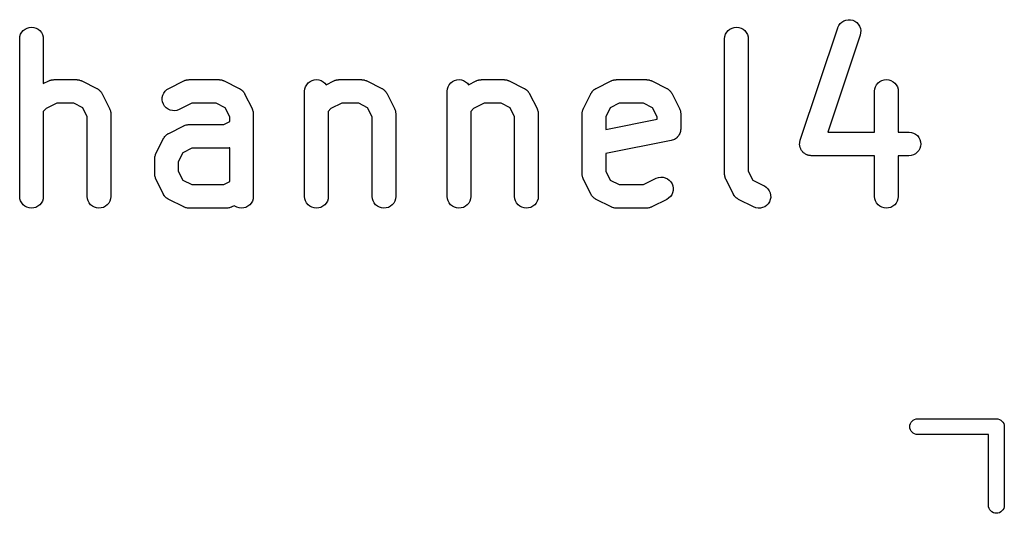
# Model space of a CAD drawing. Extents: x 2.6 to 14.6, y -8.5 to -1.5.
# Tile 60 of 109: x 8.937 to 9.183, y -7.947 to -7.824. Entities that reach past the tile are written whole.
import ezdxf

# ---------------------------------------------------------------- set-up
doc = ezdxf.new("R2010")
doc.units = 0
doc.header["$MEASUREMENT"] = 0
doc.layers.add('BLACK', color=7, linetype='CONTINUOUS')

msp = doc.modelspace()

# ---------------------------------------------------------------- linework, layer by layer
at = {"layer": 'BLACK', "linetype": 'CONTINUOUS'}
for p, q in [((9.14145, -7.82559), (9.14169, -7.82507)), ((9.14169, -7.82507), (9.14203, -7.8246)), ((9.14203, -7.8246), (9.14245, -7.82421)), ((9.14245, -7.82421), (9.14294, -7.82391)), ((9.14294, -7.82391), (9.14348, -7.82371)), ((9.14348, -7.82371), (9.14405, -7.82362)), ((9.14405, -7.82362), (9.14463, -7.82364)), ((9.14463, -7.82364), (9.14519, -7.82377)), ((9.14519, -7.82377), (9.14571, -7.82401)), ((9.14571, -7.82401), (9.14618, -7.82434)), ((9.14618, -7.82434), (9.14658, -7.82477)), ((9.14658, -7.82477), (9.14688, -7.82525)), ((8.937, -7.82783), (8.93717, -7.82728)), ((8.93717, -7.82728), (8.93745, -7.82677)), ((8.93745, -7.82677), (8.93782, -7.82633)), ((8.93782, -7.82633), (8.93827, -7.82597)), ((8.93827, -7.82597), (8.93878, -7.8257)), ((8.93878, -7.8257), (8.93933, -7.82554)), ((8.93933, -7.82554), (8.93991, -7.82549)), ((8.93991, -7.82549), (8.94048, -7.82555)), ((8.94048, -7.82555), (8.94103, -7.82572)), ((8.94103, -7.82572), (8.94154, -7.82599)), ((8.94154, -7.82599), (8.94198, -7.82636)), ((8.94198, -7.82636), (8.94235, -7.82681)), ((8.94235, -7.82681), (8.94262, -7.82731)), ((8.94262, -7.82731), (8.94278, -7.82787)), ((9.11323, -7.82783), (9.1134, -7.82728)), ((9.1134, -7.82728), (9.11368, -7.82677)), ((9.11368, -7.82677), (9.11405, -7.82633)), ((9.11405, -7.82633), (9.1145, -7.82597)), ((9.1145, -7.82597), (9.11501, -7.8257)), ((9.11501, -7.8257), (9.11556, -7.82554)), ((9.11556, -7.82554), (9.11613, -7.82549)), ((9.11613, -7.82549), (9.11671, -7.82555)), ((9.11671, -7.82555), (9.11726, -7.82572)), ((9.11726, -7.82572), (9.11777, -7.82599)), ((9.11777, -7.82599), (9.11821, -7.82636)), ((9.11821, -7.82636), (9.11857, -7.82681)), ((9.11857, -7.82681), (9.11884, -7.82731)), ((9.11884, -7.82731), (9.11901, -7.82787)), ((9.13206, -7.85375), (9.14143, -7.82563)), ((9.14704, -7.8275), (9.13896, -7.85173)), ((9.14143, -7.82563), (9.14145, -7.82559)), ((9.14688, -7.82525), (9.14709, -7.82579)), ((9.14716, -7.82694), (9.14704, -7.8275)), ((9.14709, -7.82579), (9.14718, -7.82636)), ((9.14718, -7.82636), (9.14716, -7.82694)), ((8.93693, -7.8284), (8.937, -7.82783)), ((8.93693, -7.82844), (8.93693, -7.8284)), ((8.93693, -7.86781), (8.93693, -7.82844)), ((8.94278, -7.82787), (8.94284, -7.82844)), ((8.94284, -7.82844), (8.94284, -7.8396)), ((9.11316, -7.8284), (9.11323, -7.82783)), ((9.11316, -7.82844), (9.11316, -7.8284)), ((9.11316, -7.86219), (9.11316, -7.82844)), ((9.11901, -7.82787), (9.11907, -7.82844)), ((9.11907, -7.82844), (9.11907, -7.86149)), ((8.94284, -7.8396), (8.94419, -7.83892)), ((8.94419, -7.83892), (8.94423, -7.8389)), ((8.94423, -7.8389), (8.94431, -7.83887)), ((8.94431, -7.83887), (8.94439, -7.83883)), ((8.94439, -7.83883), (8.94458, -7.83878)), ((8.94458, -7.83878), (8.94477, -7.83871)), ((8.94477, -7.83871), (8.94485, -7.83869)), ((8.94485, -7.83869), (8.94494, -7.83867)), ((8.94494, -7.83867), (8.94514, -7.83865)), ((8.94514, -7.83865), (8.94534, -7.83862)), ((8.94534, -7.83862), (8.94542, -7.83862)), ((8.94542, -7.83862), (8.94551, -7.83861)), ((8.94551, -7.83861), (8.95113, -7.83861)), ((8.95113, -7.83861), (8.95118, -7.83861)), ((8.95118, -7.83861), (8.95126, -7.83862)), ((8.95126, -7.83862), (8.95135, -7.83862)), ((8.95135, -7.83862), (8.95155, -7.83865)), ((8.95155, -7.83865), (8.95175, -7.83868)), ((8.95175, -7.83868), (8.95183, -7.8387)), ((8.95183, -7.8387), (8.95192, -7.83872)), ((8.95192, -7.83872), (8.95211, -7.83879)), ((8.95211, -7.83879), (8.9523, -7.83885)), ((8.9523, -7.83885), (8.95237, -7.83889)), ((8.95237, -7.83889), (8.95246, -7.83892)), ((8.95246, -7.83892), (8.9562, -7.8408)), ((8.97419, -7.8408), (8.97794, -7.83892)), ((8.97794, -7.83892), (8.97797, -7.8389)), ((8.97797, -7.8389), (8.97805, -7.83887)), ((8.97805, -7.83887), (8.97813, -7.83883)), ((8.97813, -7.83883), (8.97832, -7.83878)), ((8.97832, -7.83878), (8.97851, -7.83871)), ((8.97851, -7.83871), (8.9786, -7.83869)), ((8.9786, -7.83869), (8.97868, -7.83867)), ((8.97868, -7.83867), (8.97888, -7.83865)), ((8.97888, -7.83865), (8.97908, -7.83862)), ((8.97908, -7.83862), (8.97917, -7.83862)), ((8.97917, -7.83862), (8.97926, -7.83861)), ((8.97926, -7.83861), (8.98676, -7.83861)), ((8.98676, -7.83861), (8.9868, -7.83861)), ((8.9868, -7.83861), (8.98688, -7.83862)), ((8.98688, -7.83862), (8.98697, -7.83862)), ((8.98697, -7.83862), (8.98717, -7.83865)), ((8.98717, -7.83865), (8.98737, -7.83868)), ((8.98737, -7.83868), (8.98745, -7.8387)), ((8.98745, -7.8387), (8.98754, -7.83872)), ((8.98754, -7.83872), (8.98773, -7.83879)), ((8.98773, -7.83879), (8.98792, -7.83885)), ((8.98792, -7.83885), (8.98799, -7.83889)), ((8.98799, -7.83889), (8.98808, -7.83892)), ((8.98808, -7.83892), (8.99183, -7.8408)), ((9.00869, -7.8399), (9.00906, -7.83945)), ((9.00906, -7.83945), (9.00951, -7.83909)), ((9.00951, -7.83909), (9.01002, -7.83883)), ((9.01002, -7.83883), (9.01057, -7.83866)), ((9.01057, -7.83866), (9.01115, -7.83861)), ((9.01115, -7.83861), (9.01172, -7.83867)), ((9.01172, -7.83867), (9.01227, -7.83884)), ((9.01227, -7.83884), (9.01278, -7.83912)), ((9.01278, -7.83912), (9.01322, -7.83948)), ((9.01322, -7.83948), (9.01354, -7.83987)), ((9.01354, -7.83987), (9.01543, -7.83892)), ((9.01543, -7.83892), (9.01547, -7.8389)), ((9.01547, -7.8389), (9.01555, -7.83887)), ((9.01555, -7.83887), (9.01563, -7.83883)), ((9.01563, -7.83883), (9.01582, -7.83878)), ((9.01582, -7.83878), (9.01601, -7.83871)), ((9.01601, -7.83871), (9.01609, -7.83869)), ((9.01609, -7.83869), (9.01618, -7.83867)), ((9.01618, -7.83867), (9.01638, -7.83865)), ((9.01638, -7.83865), (9.01658, -7.83862)), ((9.01658, -7.83862), (9.01666, -7.83862)), ((9.01666, -7.83862), (9.01675, -7.83861)), ((9.01675, -7.83861), (9.02238, -7.83861)), ((9.02238, -7.83861), (9.02242, -7.83861)), ((9.02242, -7.83861), (9.0225, -7.83862)), ((9.0225, -7.83862), (9.02259, -7.83862)), ((9.02259, -7.83862), (9.02279, -7.83865)), ((9.02279, -7.83865), (9.02299, -7.83868)), ((9.02299, -7.83868), (9.02307, -7.8387)), ((9.02307, -7.8387), (9.02316, -7.83872)), ((9.02316, -7.83872), (9.02335, -7.83879)), ((9.02335, -7.83879), (9.02354, -7.83885)), ((9.02354, -7.83885), (9.02362, -7.83889)), ((9.02362, -7.83889), (9.0237, -7.83892)), ((9.0237, -7.83892), (9.02745, -7.8408)), ((9.04431, -7.8399), (9.04468, -7.83945)), ((9.04468, -7.83945), (9.04513, -7.83909)), ((9.04513, -7.83909), (9.04564, -7.83883)), ((9.04564, -7.83883), (9.04619, -7.83866)), ((9.04619, -7.83866), (9.04677, -7.83861)), ((9.04677, -7.83861), (9.04734, -7.83867)), ((9.04734, -7.83867), (9.04789, -7.83884)), ((9.04789, -7.83884), (9.0484, -7.83912)), ((9.0484, -7.83912), (9.04884, -7.83948)), ((9.04884, -7.83948), (9.04916, -7.83987)), ((9.04916, -7.83987), (9.05105, -7.83892)), ((9.05105, -7.83892), (9.05109, -7.8389)), ((9.05109, -7.8389), (9.05117, -7.83887)), ((9.05117, -7.83887), (9.05125, -7.83883)), ((9.05125, -7.83883), (9.05144, -7.83878)), ((9.05144, -7.83878), (9.05163, -7.83871)), ((9.05163, -7.83871), (9.05171, -7.83869)), ((9.05171, -7.83869), (9.0518, -7.83867)), ((9.0518, -7.83867), (9.052, -7.83865)), ((9.052, -7.83865), (9.0522, -7.83862)), ((9.0522, -7.83862), (9.05229, -7.83862)), ((9.05229, -7.83862), (9.05237, -7.83861)), ((9.05237, -7.83861), (9.058, -7.83861)), ((9.058, -7.83861), (9.05804, -7.83861)), ((9.05804, -7.83861), (9.05812, -7.83862)), ((9.05812, -7.83862), (9.05821, -7.83862)), ((9.05821, -7.83862), (9.05841, -7.83865)), ((9.05841, -7.83865), (9.05861, -7.83868)), ((9.05861, -7.83868), (9.05869, -7.8387)), ((9.05869, -7.8387), (9.05878, -7.83872)), ((9.05878, -7.83872), (9.05897, -7.83879)), ((9.05897, -7.83879), (9.05916, -7.83885)), ((9.05916, -7.83885), (9.05924, -7.83889)), ((9.05924, -7.83889), (9.05932, -7.83892)), ((9.05932, -7.83892), (9.06307, -7.8408)), ((9.08105, -7.8408), (9.0848, -7.83892)), ((9.0848, -7.83892), (9.08483, -7.8389)), ((9.08483, -7.8389), (9.08492, -7.83887)), ((9.08492, -7.83887), (9.08499, -7.83883)), ((9.08499, -7.83883), (9.08519, -7.83878)), ((9.08519, -7.83878), (9.08538, -7.83871)), ((9.08538, -7.83871), (9.08546, -7.83869)), ((9.08546, -7.83869), (9.08554, -7.83867)), ((9.08554, -7.83867), (9.08575, -7.83865)), ((9.08575, -7.83865), (9.08594, -7.83862)), ((9.08594, -7.83862), (9.08603, -7.83862)), ((9.08603, -7.83862), (9.08612, -7.83861)), ((9.08612, -7.83861), (9.09362, -7.83861)), ((9.09362, -7.83861), (9.09366, -7.83861)), ((9.09366, -7.83861), (9.09374, -7.83862)), ((9.09374, -7.83862), (9.09383, -7.83862)), ((9.09383, -7.83862), (9.09403, -7.83865)), ((9.09403, -7.83865), (9.09423, -7.83868)), ((9.09423, -7.83868), (9.09431, -7.8387)), ((9.09431, -7.8387), (9.0944, -7.83872)), ((9.0944, -7.83872), (9.09459, -7.83879)), ((9.09459, -7.83879), (9.09478, -7.83885)), ((9.09478, -7.83885), (9.09486, -7.83889)), ((9.09486, -7.83889), (9.09494, -7.83892)), ((9.09494, -7.83892), (9.09869, -7.8408)), ((9.15117, -7.8399), (9.15154, -7.83945)), ((9.15154, -7.83945), (9.15199, -7.83909)), ((9.15199, -7.83909), (9.1525, -7.83883)), ((9.1525, -7.83883), (9.15306, -7.83866)), ((9.15306, -7.83866), (9.15363, -7.83861)), ((9.15363, -7.83861), (9.1542, -7.83867)), ((9.1542, -7.83867), (9.15475, -7.83884)), ((9.15475, -7.83884), (9.15526, -7.83912)), ((9.15526, -7.83912), (9.1557, -7.83948)), ((9.1557, -7.83948), (9.15607, -7.83993)), ((8.9562, -7.8408), (8.95624, -7.84082)), ((8.95624, -7.84082), (8.9563, -7.84085)), ((8.9563, -7.84085), (8.95635, -7.84088)), ((8.95635, -7.84088), (8.95654, -7.84101)), ((8.95654, -7.84101), (8.95672, -7.84113)), ((8.95672, -7.84113), (8.95677, -7.84117)), ((8.95677, -7.84117), (8.95682, -7.84121)), ((8.95682, -7.84121), (8.95698, -7.84137)), ((8.95698, -7.84137), (8.95714, -7.84153)), ((8.95714, -7.84153), (8.95717, -7.84158)), ((8.95717, -7.84158), (8.95722, -7.84163)), ((8.95722, -7.84163), (8.95734, -7.84182)), ((8.95734, -7.84182), (8.95747, -7.84201)), ((8.95747, -7.84201), (8.95749, -7.84206)), ((8.95749, -7.84206), (8.95753, -7.84212)), ((8.95753, -7.84212), (8.9594, -7.84587)), ((8.97271, -7.84249), (8.97295, -7.84197)), ((8.97295, -7.84197), (8.97328, -7.8415)), ((8.97328, -7.8415), (8.9737, -7.8411)), ((8.9737, -7.8411), (8.97419, -7.8408)), ((8.99183, -7.8408), (8.99186, -7.84082)), ((8.99186, -7.84082), (8.99192, -7.84085)), ((8.99192, -7.84085), (8.99197, -7.84088)), ((8.99197, -7.84088), (8.99216, -7.84101)), ((8.99216, -7.84101), (8.99235, -7.84113)), ((8.99235, -7.84113), (8.99239, -7.84117)), ((8.99239, -7.84117), (8.99244, -7.84121)), ((8.99244, -7.84121), (8.9926, -7.84137)), ((8.9926, -7.84137), (8.99276, -7.84153)), ((8.99276, -7.84153), (8.9928, -7.84158)), ((8.9928, -7.84158), (8.99284, -7.84163)), ((8.99284, -7.84163), (8.99296, -7.84182)), ((8.99296, -7.84182), (8.99309, -7.84201)), ((8.99309, -7.84201), (8.99311, -7.84206)), ((8.99311, -7.84206), (8.99315, -7.84212)), ((8.99315, -7.84212), (8.99502, -7.84587)), ((9.00817, -7.84152), (9.00824, -7.84095)), ((9.00817, -7.84156), (9.00817, -7.84152)), ((9.00817, -7.86781), (9.00817, -7.84156)), ((9.00824, -7.84095), (9.00841, -7.8404)), ((9.00841, -7.8404), (9.00869, -7.8399)), ((9.02745, -7.8408), (9.02748, -7.84082)), ((9.02748, -7.84082), (9.02754, -7.84085)), ((9.02754, -7.84085), (9.02759, -7.84088)), ((9.02759, -7.84088), (9.02778, -7.84101)), ((9.02778, -7.84101), (9.02797, -7.84113)), ((9.02797, -7.84113), (9.02801, -7.84117)), ((9.02801, -7.84117), (9.02806, -7.84121)), ((9.02806, -7.84121), (9.02822, -7.84137)), ((9.02822, -7.84137), (9.02838, -7.84153)), ((9.02838, -7.84153), (9.02842, -7.84158)), ((9.02842, -7.84158), (9.02846, -7.84163)), ((9.02846, -7.84163), (9.02858, -7.84182)), ((9.02858, -7.84182), (9.02871, -7.84201)), ((9.02871, -7.84201), (9.02873, -7.84206)), ((9.02873, -7.84206), (9.02877, -7.84212)), ((9.02877, -7.84212), (9.03064, -7.84587)), ((9.04379, -7.84156), (9.0438, -7.84152)), ((9.04379, -7.86781), (9.04379, -7.84156)), ((9.0438, -7.84152), (9.04386, -7.84095)), ((9.04386, -7.84095), (9.04403, -7.8404)), ((9.04403, -7.8404), (9.04431, -7.8399)), ((9.06307, -7.8408), (9.0631, -7.84082)), ((9.0631, -7.84082), (9.06316, -7.84085)), ((9.06316, -7.84085), (9.06321, -7.84088)), ((9.06321, -7.84088), (9.0634, -7.84101)), ((9.0634, -7.84101), (9.06359, -7.84113)), ((9.06359, -7.84113), (9.06363, -7.84117)), ((9.06363, -7.84117), (9.06368, -7.84121)), ((9.06368, -7.84121), (9.06384, -7.84137)), ((9.06384, -7.84137), (9.064, -7.84153)), ((9.064, -7.84153), (9.06404, -7.84158)), ((9.06404, -7.84158), (9.06408, -7.84163)), ((9.06408, -7.84163), (9.0642, -7.84182)), ((9.0642, -7.84182), (9.06433, -7.84201)), ((9.06433, -7.84201), (9.06435, -7.84206)), ((9.06435, -7.84206), (9.06439, -7.84212)), ((9.06439, -7.84212), (9.06626, -7.84587)), ((9.07785, -7.84587), (9.07973, -7.84212)), ((9.07973, -7.84212), (9.07975, -7.84208)), ((9.07975, -7.84208), (9.07978, -7.84203)), ((9.07978, -7.84203), (9.07981, -7.84197)), ((9.07981, -7.84197), (9.07994, -7.84179)), ((9.07994, -7.84179), (9.08006, -7.8416)), ((9.08006, -7.8416), (9.0801, -7.84155)), ((9.0801, -7.84155), (9.08014, -7.8415)), ((9.08014, -7.8415), (9.0803, -7.84135)), ((9.0803, -7.84135), (9.08046, -7.84118)), ((9.08046, -7.84118), (9.08051, -7.84115)), ((9.08051, -7.84115), (9.08056, -7.8411)), ((9.08056, -7.8411), (9.08075, -7.84098)), ((9.08075, -7.84098), (9.08094, -7.84086)), ((9.08094, -7.84086), (9.08099, -7.84083)), ((9.08099, -7.84083), (9.08105, -7.8408)), ((9.09869, -7.8408), (9.09872, -7.84082)), ((9.09872, -7.84082), (9.09878, -7.84085)), ((9.09878, -7.84085), (9.09884, -7.84088)), ((9.09884, -7.84088), (9.09902, -7.84101)), ((9.09902, -7.84101), (9.09921, -7.84113)), ((9.09921, -7.84113), (9.09925, -7.84117)), ((9.09925, -7.84117), (9.0993, -7.84121)), ((9.0993, -7.84121), (9.09946, -7.84137)), ((9.09946, -7.84137), (9.09962, -7.84153)), ((9.09962, -7.84153), (9.09966, -7.84158)), ((9.09966, -7.84158), (9.0997, -7.84163)), ((9.0997, -7.84163), (9.09982, -7.84182)), ((9.09982, -7.84182), (9.09995, -7.84201)), ((9.09995, -7.84201), (9.09997, -7.84206)), ((9.09997, -7.84206), (9.10001, -7.84212)), ((9.10001, -7.84212), (9.10188, -7.84587)), ((9.15066, -7.84152), (9.15072, -7.84095)), ((9.15066, -7.84156), (9.15066, -7.84152)), ((9.15066, -7.85173), (9.15066, -7.84156)), ((9.15072, -7.84095), (9.1509, -7.8404)), ((9.1509, -7.8404), (9.15117, -7.8399)), ((9.15607, -7.83993), (9.15634, -7.84044)), ((9.15634, -7.84044), (9.15651, -7.84099)), ((9.15651, -7.84099), (9.15656, -7.84156)), ((9.15656, -7.84156), (9.15656, -7.85173)), ((8.94621, -7.84452), (8.94351, -7.84587)), ((8.95044, -7.84452), (8.94621, -7.84452)), ((8.95268, -7.84564), (8.95044, -7.84452)), ((8.97256, -7.84363), (8.97258, -7.84306)), ((8.97265, -7.8442), (8.97256, -7.84363)), ((8.97258, -7.84306), (8.97271, -7.84249)), ((8.97286, -7.84474), (8.97265, -7.8442)), ((8.97316, -7.84523), (8.97286, -7.84474)), ((8.97995, -7.84452), (8.97683, -7.84608)), ((8.98606, -7.84452), (8.97995, -7.84452)), ((8.9883, -7.84564), (8.98606, -7.84452)), ((9.01745, -7.84452), (9.01475, -7.84587)), ((9.02168, -7.84452), (9.01745, -7.84452)), ((9.02392, -7.84564), (9.02168, -7.84452)), ((9.05307, -7.84452), (9.05037, -7.84587)), ((9.0573, -7.84452), (9.05307, -7.84452)), ((9.05954, -7.84564), (9.0573, -7.84452)), ((9.08681, -7.84452), (9.08457, -7.84564)), ((9.09292, -7.84452), (9.08681, -7.84452)), ((9.09517, -7.84564), (9.09292, -7.84452)), ((8.94351, -7.84587), (8.94284, -7.84654)), ((8.94284, -7.84654), (8.94284, -7.86781)), ((8.95381, -7.84788), (8.95268, -7.84564)), ((8.9594, -7.84587), (8.95942, -7.8459)), ((8.95942, -7.8459), (8.95945, -7.84599)), ((8.95945, -7.84599), (8.95949, -7.84606)), ((8.95949, -7.84606), (8.95955, -7.84626)), ((8.95955, -7.84626), (8.95962, -7.84645)), ((8.95962, -7.84645), (8.95963, -7.84653)), ((8.95963, -7.84653), (8.95966, -7.84661)), ((8.95966, -7.84661), (8.95968, -7.84682)), ((8.95968, -7.84682), (8.95971, -7.84701)), ((8.95971, -7.84701), (8.9597, -7.8471)), ((8.9597, -7.8471), (8.95971, -7.84719)), ((8.95971, -7.84719), (8.95971, -7.86781)), ((8.97355, -7.84565), (8.97316, -7.84523)), ((8.97402, -7.84599), (8.97355, -7.84565)), ((8.97454, -7.84623), (8.97402, -7.84599)), ((8.9751, -7.84636), (8.97454, -7.84623)), ((8.97568, -7.84639), (8.9751, -7.84636)), ((8.97625, -7.8463), (8.97568, -7.84639)), ((8.97679, -7.8461), (8.97625, -7.8463)), ((8.97683, -7.84608), (8.97679, -7.8461)), ((8.98943, -7.84788), (8.9883, -7.84564)), ((8.99502, -7.84587), (8.99504, -7.8459)), ((8.99504, -7.8459), (8.99507, -7.84599)), ((8.99507, -7.84599), (8.99511, -7.84606)), ((8.99511, -7.84606), (8.99517, -7.84626)), ((8.99517, -7.84626), (8.99524, -7.84645)), ((8.99524, -7.84645), (8.99525, -7.84653)), ((8.99525, -7.84653), (8.99528, -7.84661)), ((8.99528, -7.84661), (8.9953, -7.84682)), ((8.9953, -7.84682), (8.99533, -7.84701)), ((8.99533, -7.84701), (8.99532, -7.8471)), ((8.99532, -7.8471), (8.99533, -7.84719)), ((8.99533, -7.84719), (8.99533, -7.86781)), ((9.01475, -7.84587), (9.01408, -7.84654)), ((9.01408, -7.84654), (9.01408, -7.86781)), ((9.02505, -7.84788), (9.02392, -7.84564)), ((9.03064, -7.84587), (9.03066, -7.8459)), ((9.03066, -7.8459), (9.03069, -7.84599)), ((9.03069, -7.84599), (9.03073, -7.84606)), ((9.03073, -7.84606), (9.03079, -7.84626)), ((9.03079, -7.84626), (9.03086, -7.84645)), ((9.03086, -7.84645), (9.03087, -7.84653)), ((9.03087, -7.84653), (9.0309, -7.84661)), ((9.0309, -7.84661), (9.03092, -7.84682)), ((9.03092, -7.84682), (9.03095, -7.84701)), ((9.03095, -7.84701), (9.03094, -7.8471)), ((9.03094, -7.8471), (9.03095, -7.84719)), ((9.03095, -7.84719), (9.03095, -7.86781)), ((9.05037, -7.84587), (9.0497, -7.84654)), ((9.0497, -7.84654), (9.0497, -7.86781)), ((9.06067, -7.84788), (9.05954, -7.84564)), ((9.06626, -7.84587), (9.06628, -7.8459)), ((9.06628, -7.8459), (9.06631, -7.84599)), ((9.06631, -7.84599), (9.06635, -7.84606)), ((9.06635, -7.84606), (9.06641, -7.84626)), ((9.06641, -7.84626), (9.06648, -7.84645)), ((9.06648, -7.84645), (9.06649, -7.84653)), ((9.06649, -7.84653), (9.06652, -7.84661)), ((9.06652, -7.84661), (9.06654, -7.84682)), ((9.06654, -7.84682), (9.06657, -7.84701)), ((9.06657, -7.84701), (9.06656, -7.8471)), ((9.06656, -7.8471), (9.06657, -7.84719)), ((9.06657, -7.84719), (9.06657, -7.86781)), ((9.07754, -7.84715), (9.07755, -7.84706)), ((9.07754, -7.84719), (9.07754, -7.84715)), ((9.07754, -7.86219), (9.07754, -7.84719)), ((9.07755, -7.84697), (9.07758, -7.84677)), ((9.07755, -7.84706), (9.07755, -7.84697)), ((9.07758, -7.84677), (9.07761, -7.84657)), ((9.07761, -7.84657), (9.07763, -7.84649)), ((9.07763, -7.84649), (9.07765, -7.84641)), ((9.07765, -7.84641), (9.07772, -7.84622)), ((9.07772, -7.84622), (9.07778, -7.84602)), ((9.07778, -7.84602), (9.07782, -7.84595)), ((9.07782, -7.84595), (9.07785, -7.84587)), ((9.08457, -7.84564), (9.08345, -7.84788)), ((9.09629, -7.84788), (9.09517, -7.84564)), ((9.10188, -7.84587), (9.1019, -7.8459)), ((9.1019, -7.8459), (9.10193, -7.84599)), ((9.10193, -7.84599), (9.10197, -7.84606)), ((9.10197, -7.84606), (9.10203, -7.84626)), ((9.10203, -7.84626), (9.1021, -7.84645)), ((9.1021, -7.84645), (9.10211, -7.84653)), ((9.10211, -7.84653), (9.10214, -7.84661)), ((9.10214, -7.84661), (9.10216, -7.84682)), ((9.10216, -7.84682), (9.10219, -7.84701)), ((9.10219, -7.84701), (9.10219, -7.8471)), ((9.10219, -7.8471), (9.10219, -7.84719)), ((9.10219, -7.84719), (9.10219, -7.85094)), ((8.95381, -7.86781), (8.95381, -7.84788)), ((8.98793, -7.84986), (8.98943, -7.84911)), ((8.98943, -7.84911), (8.98943, -7.84788)), ((9.02505, -7.86781), (9.02505, -7.84788)), ((9.06067, -7.86781), (9.06067, -7.84788)), ((9.08345, -7.84788), (9.08345, -7.85109)), ((9.08345, -7.85109), (9.09629, -7.84852)), ((9.09629, -7.84852), (9.09629, -7.84788)), ((8.97389, -7.85223), (8.97407, -7.85211)), ((8.97407, -7.85211), (8.97413, -7.85208)), ((8.97413, -7.85208), (8.97419, -7.85205)), ((8.97419, -7.85205), (8.97794, -7.85017)), ((8.97794, -7.85017), (8.97797, -7.85015)), ((8.97797, -7.85015), (8.97805, -7.85012)), ((8.97805, -7.85012), (8.97813, -7.85008)), ((8.97813, -7.85008), (8.97832, -7.85002)), ((8.97832, -7.85002), (8.97851, -7.84995)), ((8.97851, -7.84995), (8.9786, -7.84994)), ((8.9786, -7.84994), (8.97868, -7.84992)), ((8.97868, -7.84992), (8.97888, -7.8499)), ((8.97888, -7.8499), (8.97908, -7.84986)), ((8.97908, -7.84986), (8.97917, -7.84987)), ((8.97917, -7.84987), (8.97926, -7.84986)), ((8.97926, -7.84986), (8.98793, -7.84986)), ((9.10196, -7.8521), (9.10182, -7.85234)), ((9.10197, -7.85208), (9.10196, -7.85209)), ((9.10196, -7.85209), (9.10196, -7.8521)), ((9.10205, -7.85181), (9.10197, -7.85208)), ((9.10213, -7.85155), (9.10205, -7.85181)), ((9.10216, -7.85125), (9.10213, -7.85153)), ((9.10213, -7.85153), (9.10213, -7.85154)), ((9.10213, -7.85154), (9.10213, -7.85155)), ((9.10219, -7.85098), (9.10216, -7.85125)), ((9.10219, -7.85094), (9.10219, -7.85095)), ((9.10219, -7.85095), (9.10219, -7.85095)), ((9.10219, -7.85095), (9.10219, -7.85095)), ((9.10219, -7.85095), (9.10219, -7.85098)), ((9.13896, -7.85173), (9.15066, -7.85173)), ((9.15656, -7.85173), (9.15923, -7.85173)), ((9.15923, -7.85173), (9.15927, -7.85173)), ((9.15927, -7.85173), (9.15985, -7.8518)), ((9.15985, -7.8518), (9.1604, -7.85197)), ((9.1604, -7.85197), (9.1609, -7.85225)), ((8.97099, -7.85712), (8.97287, -7.85337)), ((8.97287, -7.85337), (8.97288, -7.85333)), ((8.97288, -7.85333), (8.97292, -7.85328)), ((8.97292, -7.85328), (8.97295, -7.85322)), ((8.97295, -7.85322), (8.97308, -7.85304)), ((8.97308, -7.85304), (8.9732, -7.85285)), ((8.9732, -7.85285), (8.97324, -7.8528)), ((8.97324, -7.8528), (8.97328, -7.85275)), ((8.97328, -7.85275), (8.97344, -7.85259)), ((8.97344, -7.85259), (8.9736, -7.85243)), ((8.9736, -7.85243), (8.97365, -7.8524)), ((8.97365, -7.8524), (8.9737, -7.85235)), ((8.9737, -7.85235), (8.97389, -7.85223)), ((9.09982, -7.85383), (9.08345, -7.85711)), ((9.10008, -7.85375), (9.09982, -7.85383)), ((9.10035, -7.85368), (9.10008, -7.85375)), ((9.10036, -7.85367), (9.10035, -7.85368)), ((9.10037, -7.85367), (9.10036, -7.85367)), ((9.10061, -7.85354), (9.10037, -7.85367)), ((9.10086, -7.85341), (9.10061, -7.85354)), ((9.10087, -7.8534), (9.10086, -7.85341)), ((9.10088, -7.85339), (9.10087, -7.8534)), ((9.10109, -7.85322), (9.10088, -7.85339)), ((9.10131, -7.85305), (9.10109, -7.85322)), ((9.10132, -7.85304), (9.10131, -7.85305)), ((9.10133, -7.85303), (9.10132, -7.85304)), ((9.1015, -7.85282), (9.10133, -7.85303)), ((9.10168, -7.85261), (9.1015, -7.85282)), ((9.10169, -7.85258), (9.10168, -7.85259)), ((9.10168, -7.85259), (9.10168, -7.85261)), ((9.10182, -7.85234), (9.10169, -7.85258)), ((9.13191, -7.85467), (9.13193, -7.85449)), ((9.13193, -7.85432), (9.13196, -7.85421)), ((9.13193, -7.85449), (9.13193, -7.85432)), ((9.13196, -7.85421), (9.13197, -7.85409)), ((9.13197, -7.85409), (9.13202, -7.85392)), ((9.13202, -7.85392), (9.13206, -7.85375)), ((9.1609, -7.85225), (9.16134, -7.85262)), ((9.16134, -7.85262), (9.1617, -7.85307)), ((9.1617, -7.85307), (9.16197, -7.85358)), ((9.16197, -7.85358), (9.16213, -7.85413)), ((9.16213, -7.85413), (9.16219, -7.85471)), ((8.97771, -7.85689), (8.97658, -7.85913)), ((8.97995, -7.85576), (8.97771, -7.85689)), ((8.98863, -7.85576), (8.97995, -7.85576)), ((8.98872, -7.85576), (8.98863, -7.85576)), ((8.9888, -7.85576), (8.98872, -7.85576)), ((8.989, -7.85573), (8.9888, -7.85576)), ((8.9892, -7.85571), (8.989, -7.85573)), ((8.98929, -7.85568), (8.9892, -7.85571)), ((8.98937, -7.85567), (8.98929, -7.85568)), ((8.98943, -7.85565), (8.98937, -7.85567)), ((8.98943, -7.86411), (8.98943, -7.85565)), ((9.13192, -7.85478), (9.13191, -7.85467)), ((9.13192, -7.85489), (9.13192, -7.85478)), ((9.13195, -7.85506), (9.13192, -7.85489)), ((9.13196, -7.85524), (9.13195, -7.85506)), ((9.13199, -7.85535), (9.13196, -7.85524)), ((9.13201, -7.85546), (9.13199, -7.85535)), ((9.13207, -7.85562), (9.13201, -7.85546)), ((9.13212, -7.85579), (9.13207, -7.85562)), ((9.13218, -7.85589), (9.13212, -7.85579)), ((9.13222, -7.856), (9.13218, -7.85589)), ((9.13231, -7.85615), (9.13222, -7.856)), ((9.13239, -7.8563), (9.13231, -7.85615)), ((9.13246, -7.85639), (9.13239, -7.8563)), ((9.13252, -7.85649), (9.13246, -7.85639)), ((9.13264, -7.85662), (9.13252, -7.85649)), ((9.13275, -7.85675), (9.13264, -7.85662)), ((9.13284, -7.85683), (9.13275, -7.85675)), ((9.13292, -7.85691), (9.13284, -7.85683)), ((9.13306, -7.85701), (9.13292, -7.85691)), ((9.13319, -7.85712), (9.13306, -7.85701)), ((9.16131, -7.85678), (9.16087, -7.85715)), ((9.16168, -7.85634), (9.16131, -7.85678)), ((9.16196, -7.85583), (9.16168, -7.85634)), ((9.16213, -7.85528), (9.16196, -7.85583)), ((9.16219, -7.85471), (9.16213, -7.85528)), ((8.97068, -7.8584), (8.97069, -7.85831)), ((8.97068, -7.85844), (8.97068, -7.8584)), ((8.97068, -7.86219), (8.97068, -7.85844)), ((8.97069, -7.85822), (8.97072, -7.85802)), ((8.97069, -7.85831), (8.97069, -7.85822)), ((8.97072, -7.85802), (8.97074, -7.85782)), ((8.97074, -7.85782), (8.97077, -7.85774)), ((8.97077, -7.85774), (8.97078, -7.85765)), ((8.97078, -7.85765), (8.97086, -7.85747)), ((8.97086, -7.85747), (8.97092, -7.85727)), ((8.97092, -7.85727), (8.97096, -7.8572)), ((8.97096, -7.8572), (8.97099, -7.85712)), ((8.97658, -7.85913), (8.97658, -7.86149)), ((9.08345, -7.85711), (9.08345, -7.86149)), ((9.13329, -7.85718), (9.13319, -7.85712)), ((9.13338, -7.85724), (9.13329, -7.85718)), ((9.13354, -7.85732), (9.13338, -7.85724)), ((9.1337, -7.8574), (9.13354, -7.85732)), ((9.13381, -7.85743), (9.1337, -7.8574)), ((9.13391, -7.85748), (9.13381, -7.85743)), ((9.13408, -7.85752), (9.13391, -7.85748)), ((9.13425, -7.85758), (9.13408, -7.85752)), ((9.13436, -7.85759), (9.13425, -7.85758)), ((9.13447, -7.85761), (9.13436, -7.85759)), ((9.13465, -7.85762), (9.13447, -7.85761)), ((9.13482, -7.85764), (9.13465, -7.85762)), ((9.13486, -7.85764), (9.13482, -7.85764)), ((9.15066, -7.85764), (9.13486, -7.85764)), ((9.15066, -7.86781), (9.15066, -7.85764)), ((9.15923, -7.85764), (9.15656, -7.85764)), ((9.15656, -7.85764), (9.15656, -7.86781)), ((9.15981, -7.85758), (9.15923, -7.85764)), ((9.16036, -7.85742), (9.15981, -7.85758)), ((9.16087, -7.85715), (9.16036, -7.85742)), ((8.97658, -7.86149), (8.97771, -7.86373)), ((9.08345, -7.86149), (9.08457, -7.86373)), ((9.11907, -7.86149), (9.12019, -7.86373)), ((8.97069, -7.86227), (8.97068, -7.86219)), ((8.97068, -7.86236), (8.97069, -7.86227)), ((8.97072, -7.86256), (8.97068, -7.86236)), ((8.97074, -7.86276), (8.97072, -7.86256)), ((8.97076, -7.86284), (8.97074, -7.86276)), ((8.97077, -7.86293), (8.97076, -7.86284)), ((8.97084, -7.86312), (8.97077, -7.86293)), ((8.9709, -7.86331), (8.97084, -7.86312)), ((8.97094, -7.86339), (8.9709, -7.86331)), ((8.97097, -7.86347), (8.97094, -7.86339)), ((8.97099, -7.86351), (8.97097, -7.86347)), ((8.97287, -7.86726), (8.97099, -7.86351)), ((8.97771, -7.86373), (8.97995, -7.86486)), ((8.98793, -7.86486), (8.98943, -7.86411)), ((9.07755, -7.86227), (9.07754, -7.86219)), ((9.07755, -7.86236), (9.07755, -7.86227)), ((9.07758, -7.86256), (9.07755, -7.86236)), ((9.0776, -7.86276), (9.07758, -7.86256)), ((9.07762, -7.86284), (9.0776, -7.86276)), ((9.07764, -7.86293), (9.07762, -7.86284)), ((9.07771, -7.86312), (9.07764, -7.86293)), ((9.07776, -7.86331), (9.07771, -7.86312)), ((9.0778, -7.86339), (9.07776, -7.86331)), ((9.07783, -7.86347), (9.0778, -7.86339)), ((9.07785, -7.86351), (9.07783, -7.86347)), ((9.07973, -7.86726), (9.07785, -7.86351)), ((9.08457, -7.86373), (9.08681, -7.86486)), ((9.09292, -7.86486), (9.09605, -7.86329)), ((9.09605, -7.86329), (9.09608, -7.86328)), ((9.09608, -7.86328), (9.09662, -7.86308)), ((9.09662, -7.86308), (9.09719, -7.86299)), ((9.09719, -7.86299), (9.09777, -7.86301)), ((9.09777, -7.86301), (9.09833, -7.86314)), ((9.09833, -7.86314), (9.09885, -7.86338)), ((9.09885, -7.86338), (9.09932, -7.86372)), ((9.09932, -7.86372), (9.09971, -7.86414)), ((9.09971, -7.86414), (9.10002, -7.86463)), ((9.11317, -7.86227), (9.11316, -7.86219)), ((9.11317, -7.86236), (9.11317, -7.86227)), ((9.1132, -7.86256), (9.11317, -7.86236)), ((9.11322, -7.86276), (9.1132, -7.86256)), ((9.11324, -7.86284), (9.11322, -7.86276)), ((9.11326, -7.86293), (9.11324, -7.86284)), ((9.11333, -7.86312), (9.11326, -7.86293)), ((9.11338, -7.86331), (9.11333, -7.86312)), ((9.11342, -7.86339), (9.11338, -7.86331)), ((9.11345, -7.86347), (9.11342, -7.86339)), ((9.11347, -7.86351), (9.11345, -7.86347)), ((9.11535, -7.86726), (9.11347, -7.86351)), ((9.12019, -7.86373), (9.12306, -7.86517)), ((8.97995, -7.86486), (8.98793, -7.86486)), ((9.08681, -7.86486), (9.09292, -7.86486)), ((9.10016, -7.86688), (9.09993, -7.8674)), ((9.10002, -7.86463), (9.10022, -7.86517)), ((9.10029, -7.86632), (9.10016, -7.86688)), ((9.10022, -7.86517), (9.10031, -7.86574)), ((9.10031, -7.86574), (9.10029, -7.86632)), ((9.12306, -7.86517), (9.1231, -7.86519)), ((9.1231, -7.86519), (9.12358, -7.8655)), ((9.12358, -7.8655), (9.12399, -7.8659)), ((9.12399, -7.8659), (9.12432, -7.86638)), ((9.12432, -7.86638), (9.12455, -7.86691)), ((9.12455, -7.86691), (9.12467, -7.86747)), ((8.93699, -7.86838), (8.93693, -7.86781)), ((8.93716, -7.86894), (8.93699, -7.86838)), ((8.93743, -7.86944), (8.93716, -7.86894)), ((8.9426, -7.86897), (8.94232, -7.86948)), ((8.94277, -7.86842), (8.9426, -7.86897)), ((8.94284, -7.86785), (8.94277, -7.86842)), ((8.94284, -7.86781), (8.94284, -7.86785)), ((8.95386, -7.86838), (8.95381, -7.86781)), ((8.95403, -7.86894), (8.95386, -7.86838)), ((8.9543, -7.86944), (8.95403, -7.86894)), ((8.95947, -7.86897), (8.9592, -7.86948)), ((8.95965, -7.86842), (8.95947, -7.86897)), ((8.95971, -7.86785), (8.95965, -7.86842)), ((8.95971, -7.86781), (8.95971, -7.86785)), ((8.9729, -7.86731), (8.97287, -7.86726)), ((8.97292, -7.86737), (8.9729, -7.86731)), ((8.97305, -7.86755), (8.97292, -7.86737)), ((8.97317, -7.86774), (8.97305, -7.86755)), ((8.97322, -7.86779), (8.97317, -7.86774)), ((8.97325, -7.86784), (8.97322, -7.86779)), ((8.97341, -7.868), (8.97325, -7.86784)), ((8.97357, -7.86816), (8.97341, -7.868)), ((8.97362, -7.8682), (8.97357, -7.86816)), ((8.97367, -7.86824), (8.97362, -7.8682)), ((8.97385, -7.86837), (8.97367, -7.86824)), ((8.97404, -7.8685), (8.97385, -7.86837)), ((8.9741, -7.86852), (8.97404, -7.8685)), ((8.97415, -7.86856), (8.9741, -7.86852)), ((8.97419, -7.86858), (8.97415, -7.86856)), ((8.97794, -7.87045), (8.97419, -7.86858)), ((8.99509, -7.86897), (8.99482, -7.86948)), ((8.99527, -7.86842), (8.99509, -7.86897)), ((8.99533, -7.86785), (8.99527, -7.86842)), ((8.99533, -7.86781), (8.99533, -7.86785)), ((9.00823, -7.86838), (9.00817, -7.86781)), ((9.0084, -7.86894), (9.00823, -7.86838)), ((9.00867, -7.86944), (9.0084, -7.86894)), ((9.01384, -7.86897), (9.01356, -7.86948)), ((9.01402, -7.86842), (9.01384, -7.86897)), ((9.01408, -7.86785), (9.01402, -7.86842)), ((9.01408, -7.86781), (9.01408, -7.86785)), ((9.0251, -7.86838), (9.02505, -7.86781)), ((9.02527, -7.86894), (9.0251, -7.86838)), ((9.02554, -7.86944), (9.02527, -7.86894)), ((9.03071, -7.86897), (9.03044, -7.86948)), ((9.03089, -7.86842), (9.03071, -7.86897)), ((9.03095, -7.86785), (9.03089, -7.86842)), ((9.03095, -7.86781), (9.03095, -7.86785)), ((9.04385, -7.86838), (9.04379, -7.86781)), ((9.04402, -7.86894), (9.04385, -7.86838)), ((9.04429, -7.86944), (9.04402, -7.86894)), ((9.04946, -7.86897), (9.04918, -7.86948)), ((9.04964, -7.86842), (9.04946, -7.86897)), ((9.0497, -7.86785), (9.04964, -7.86842)), ((9.0497, -7.86781), (9.0497, -7.86785)), ((9.06072, -7.86838), (9.06067, -7.86781)), ((9.06089, -7.86894), (9.06072, -7.86838)), ((9.06116, -7.86944), (9.06089, -7.86894)), ((9.06633, -7.86897), (9.06606, -7.86948)), ((9.06651, -7.86842), (9.06633, -7.86897)), ((9.06657, -7.86785), (9.06651, -7.86842)), ((9.06657, -7.86781), (9.06657, -7.86785)), ((9.07976, -7.86731), (9.07973, -7.86726)), ((9.07979, -7.86737), (9.07976, -7.86731)), ((9.07991, -7.86755), (9.07979, -7.86737)), ((9.08003, -7.86774), (9.07991, -7.86755)), ((9.08008, -7.86779), (9.08003, -7.86774)), ((9.08011, -7.86784), (9.08008, -7.86779)), ((9.08028, -7.868), (9.08011, -7.86784)), ((9.08043, -7.86816), (9.08028, -7.868)), ((9.08048, -7.8682), (9.08043, -7.86816)), ((9.08053, -7.86824), (9.08048, -7.8682)), ((9.08072, -7.86837), (9.08053, -7.86824)), ((9.0809, -7.8685), (9.08072, -7.86837)), ((9.08096, -7.86852), (9.0809, -7.8685)), ((9.08101, -7.86856), (9.08096, -7.86852)), ((9.08105, -7.86858), (9.08101, -7.86856)), ((9.0848, -7.87045), (9.08105, -7.86858)), ((9.09869, -7.86858), (9.09494, -7.87045)), ((9.09917, -7.86827), (9.09869, -7.86858)), ((9.09959, -7.86787), (9.09917, -7.86827)), ((9.09993, -7.8674), (9.09959, -7.86787)), ((9.11538, -7.86731), (9.11535, -7.86726)), ((9.11541, -7.86737), (9.11538, -7.86731)), ((9.11553, -7.86755), (9.11541, -7.86737)), ((9.11565, -7.86774), (9.11553, -7.86755)), ((9.1157, -7.86779), (9.11565, -7.86774)), ((9.11573, -7.86784), (9.1157, -7.86779)), ((9.1159, -7.868), (9.11573, -7.86784)), ((9.11605, -7.86816), (9.1159, -7.868)), ((9.1161, -7.8682), (9.11605, -7.86816)), ((9.11615, -7.86824), (9.1161, -7.8682)), ((9.11634, -7.86837), (9.11615, -7.86824)), ((9.11652, -7.8685), (9.11634, -7.86837)), ((9.11658, -7.86852), (9.11652, -7.8685)), ((9.11663, -7.86856), (9.11658, -7.86852)), ((9.11667, -7.86858), (9.11663, -7.86856)), ((9.12042, -7.87045), (9.11667, -7.86858)), ((9.12437, -7.86915), (9.12406, -7.86963)), ((9.12458, -7.86861), (9.12437, -7.86915)), ((9.12468, -7.86805), (9.12458, -7.86861)), ((9.12467, -7.86747), (9.12468, -7.86805)), ((9.15071, -7.86838), (9.15066, -7.86781)), ((9.15088, -7.86894), (9.15071, -7.86838)), ((9.15115, -7.86944), (9.15088, -7.86894)), ((9.15632, -7.86897), (9.15605, -7.86948)), ((9.1565, -7.86842), (9.15632, -7.86897)), ((9.15656, -7.86785), (9.1565, -7.86842)), ((9.15656, -7.86781), (9.15656, -7.86785)), ((8.93779, -7.86989), (8.93743, -7.86944)), ((8.93823, -7.87026), (8.93779, -7.86989)), ((8.93874, -7.87053), (8.93823, -7.87026)), ((8.93929, -7.8707), (8.93874, -7.87053)), ((8.93987, -7.87076), (8.93929, -7.8707)), ((8.94044, -7.87071), (8.93987, -7.87076)), ((8.94099, -7.87055), (8.94044, -7.87071)), ((8.9415, -7.87028), (8.94099, -7.87055)), ((8.94195, -7.86992), (8.9415, -7.87028)), ((8.94232, -7.86948), (8.94195, -7.86992)), ((8.95466, -7.86989), (8.9543, -7.86944)), ((8.95511, -7.87026), (8.95466, -7.86989)), ((8.95561, -7.87053), (8.95511, -7.87026)), ((8.95617, -7.8707), (8.95561, -7.87053)), ((8.95674, -7.87076), (8.95617, -7.8707)), ((8.95731, -7.87071), (8.95674, -7.87076)), ((8.95786, -7.87055), (8.95731, -7.87071)), ((8.95838, -7.87028), (8.95786, -7.87055)), ((8.95882, -7.86992), (8.95838, -7.87028)), ((8.9592, -7.86948), (8.95882, -7.86992)), ((8.97802, -7.87048), (8.97794, -7.87045)), ((8.97809, -7.87052), (8.97802, -7.87048)), ((8.97828, -7.87059), (8.97809, -7.87052)), ((8.97847, -7.87066), (8.97828, -7.87059)), ((8.97856, -7.87067), (8.97847, -7.87066)), ((8.97864, -7.8707), (8.97856, -7.87067)), ((8.97884, -7.87072), (8.97864, -7.8707)), ((8.97904, -7.87076), (8.97884, -7.87072)), ((8.97913, -7.87075), (8.97904, -7.87076)), ((8.97921, -7.87076), (8.97913, -7.87075)), ((8.97926, -7.87076), (8.97921, -7.87076)), ((8.98863, -7.87076), (8.97926, -7.87076)), ((8.98872, -7.87075), (8.98863, -7.87076)), ((8.9888, -7.87076), (8.98872, -7.87075)), ((8.989, -7.87073), (8.9888, -7.87076)), ((8.9892, -7.87071), (8.989, -7.87073)), ((8.98929, -7.87068), (8.9892, -7.87071)), ((8.98937, -7.87067), (8.98929, -7.87068)), ((8.98956, -7.8706), (8.98937, -7.87067)), ((8.98976, -7.87054), (8.98956, -7.8706)), ((8.98983, -7.8705), (8.98976, -7.87054)), ((8.98991, -7.87047), (8.98983, -7.8705)), ((8.98995, -7.87045), (8.98991, -7.87047)), ((8.99058, -7.87014), (8.98995, -7.87045)), ((8.99073, -7.87026), (8.99058, -7.87014)), ((8.99124, -7.87053), (8.99073, -7.87026)), ((8.99179, -7.8707), (8.99124, -7.87053)), ((8.99236, -7.87076), (8.99179, -7.8707)), ((8.99293, -7.87071), (8.99236, -7.87076)), ((8.99349, -7.87055), (8.99293, -7.87071)), ((8.994, -7.87028), (8.99349, -7.87055)), ((8.99445, -7.86992), (8.994, -7.87028)), ((8.99482, -7.86948), (8.99445, -7.86992)), ((9.00903, -7.86989), (9.00867, -7.86944)), ((9.00948, -7.87026), (9.00903, -7.86989)), ((9.00998, -7.87053), (9.00948, -7.87026)), ((9.01053, -7.8707), (9.00998, -7.87053)), ((9.01111, -7.87076), (9.01053, -7.8707)), ((9.01168, -7.87071), (9.01111, -7.87076)), ((9.01223, -7.87055), (9.01168, -7.87071)), ((9.01274, -7.87028), (9.01223, -7.87055)), ((9.01319, -7.86992), (9.01274, -7.87028)), ((9.01356, -7.86948), (9.01319, -7.86992)), ((9.0259, -7.86989), (9.02554, -7.86944)), ((9.02635, -7.87026), (9.0259, -7.86989)), ((9.02686, -7.87053), (9.02635, -7.87026)), ((9.02741, -7.8707), (9.02686, -7.87053)), ((9.02798, -7.87076), (9.02741, -7.8707)), ((9.02855, -7.87071), (9.02798, -7.87076)), ((9.02911, -7.87055), (9.02855, -7.87071)), ((9.02962, -7.87028), (9.02911, -7.87055)), ((9.03007, -7.86992), (9.02962, -7.87028)), ((9.03044, -7.86948), (9.03007, -7.86992)), ((9.04465, -7.86989), (9.04429, -7.86944)), ((9.0451, -7.87026), (9.04465, -7.86989)), ((9.0456, -7.87053), (9.0451, -7.87026)), ((9.04615, -7.8707), (9.0456, -7.87053)), ((9.04673, -7.87076), (9.04615, -7.8707)), ((9.0473, -7.87071), (9.04673, -7.87076)), ((9.04785, -7.87055), (9.0473, -7.87071)), ((9.04836, -7.87028), (9.04785, -7.87055)), ((9.04881, -7.86992), (9.04836, -7.87028)), ((9.04918, -7.86948), (9.04881, -7.86992)), ((9.06153, -7.86989), (9.06116, -7.86944)), ((9.06197, -7.87026), (9.06153, -7.86989)), ((9.06248, -7.87053), (9.06197, -7.87026)), ((9.06303, -7.8707), (9.06248, -7.87053)), ((9.0636, -7.87076), (9.06303, -7.8707)), ((9.06417, -7.87071), (9.0636, -7.87076)), ((9.06473, -7.87055), (9.06417, -7.87071)), ((9.06524, -7.87028), (9.06473, -7.87055)), ((9.06569, -7.86992), (9.06524, -7.87028)), ((9.06606, -7.86948), (9.06569, -7.86992)), ((9.08488, -7.87048), (9.0848, -7.87045)), ((9.08495, -7.87052), (9.08488, -7.87048)), ((9.08515, -7.87059), (9.08495, -7.87052)), ((9.08534, -7.87066), (9.08515, -7.87059)), ((9.08542, -7.87067), (9.08534, -7.87066)), ((9.0855, -7.8707), (9.08542, -7.87067)), ((9.0857, -7.87072), (9.0855, -7.8707)), ((9.0859, -7.87076), (9.0857, -7.87072)), ((9.08599, -7.87075), (9.0859, -7.87076)), ((9.08608, -7.87076), (9.08599, -7.87075)), ((9.08612, -7.87076), (9.08608, -7.87076)), ((9.09362, -7.87076), (9.08612, -7.87076)), ((9.0937, -7.87075), (9.09362, -7.87076)), ((9.09379, -7.87076), (9.0937, -7.87075)), ((9.09399, -7.87073), (9.09379, -7.87076)), ((9.09419, -7.87071), (9.09399, -7.87073)), ((9.09427, -7.87068), (9.09419, -7.87071)), ((9.09436, -7.87067), (9.09427, -7.87068)), ((9.09455, -7.8706), (9.09436, -7.87067)), ((9.09474, -7.87054), (9.09455, -7.8706)), ((9.09482, -7.8705), (9.09474, -7.87054)), ((9.0949, -7.87047), (9.09482, -7.8705)), ((9.09494, -7.87045), (9.0949, -7.87047)), ((9.12096, -7.87066), (9.12042, -7.87045)), ((9.12152, -7.87076), (9.12096, -7.87066)), ((9.1221, -7.87074), (9.12152, -7.87076)), ((9.12266, -7.87061), (9.1221, -7.87074)), ((9.12319, -7.87038), (9.12266, -7.87061)), ((9.12366, -7.87005), (9.12319, -7.87038)), ((9.12406, -7.86963), (9.12366, -7.87005)), ((9.15151, -7.86989), (9.15115, -7.86944)), ((9.15196, -7.87026), (9.15151, -7.86989)), ((9.15247, -7.87053), (9.15196, -7.87026)), ((9.15302, -7.8707), (9.15247, -7.87053)), ((9.15359, -7.87076), (9.15302, -7.8707)), ((9.15416, -7.87071), (9.15359, -7.87076)), ((9.15472, -7.87055), (9.15416, -7.87071)), ((9.15523, -7.87028), (9.15472, -7.87055)), ((9.15568, -7.86992), (9.15523, -7.87028)), ((9.15605, -7.86948), (9.15568, -7.86992)), ((9.16066, -7.92357), (9.16103, -7.92345)), ((9.16103, -7.92345), (9.16132, -7.92343)), ((9.16132, -7.92343), (9.18101, -7.92343)), ((9.18101, -7.92343), (9.1811, -7.92342)), ((9.1811, -7.92342), (9.1812, -7.92343)), ((9.1812, -7.92343), (9.18149, -7.92345)), ((9.18149, -7.92345), (9.18186, -7.92357)), ((9.15944, -7.92539), (9.15948, -7.92501)), ((9.15948, -7.92578), (9.15944, -7.92539)), ((9.15948, -7.92501), (9.15959, -7.92464)), ((9.15959, -7.92615), (9.15948, -7.92578)), ((9.15959, -7.92464), (9.15977, -7.92429)), ((9.15977, -7.92429), (9.16002, -7.924)), ((9.16002, -7.924), (9.16032, -7.92375)), ((9.16032, -7.92375), (9.16066, -7.92357)), ((9.18186, -7.92357), (9.1822, -7.92375)), ((9.1822, -7.92375), (9.1825, -7.924)), ((9.1825, -7.924), (9.18275, -7.92429)), ((9.18275, -7.92429), (9.18293, -7.92464)), ((9.18293, -7.92464), (9.18304, -7.92501)), ((9.18304, -7.92501), (9.18308, -7.92539)), ((9.18308, -7.92539), (9.18307, -7.92549)), ((9.18307, -7.92549), (9.18307, -7.94518)), ((9.15977, -7.92649), (9.15959, -7.92615)), ((9.16002, -7.92679), (9.15977, -7.92649)), ((9.16032, -7.92704), (9.16002, -7.92679)), ((9.16066, -7.92722), (9.16032, -7.92704)), ((9.16103, -7.92733), (9.16066, -7.92722)), ((9.16132, -7.92736), (9.16103, -7.92733)), ((9.17913, -7.92736), (9.16132, -7.92736)), ((9.17913, -7.94518), (9.17913, -7.92736)), ((9.17916, -7.94546), (9.17913, -7.94518)), ((9.17927, -7.94584), (9.17916, -7.94546)), ((9.18304, -7.94546), (9.18293, -7.94584)), ((9.18307, -7.94518), (9.18304, -7.94546)), ((9.17946, -7.94618), (9.17927, -7.94584)), ((9.1797, -7.94648), (9.17946, -7.94618)), ((9.18, -7.94672), (9.1797, -7.94648)), ((9.18035, -7.94691), (9.18, -7.94672)), ((9.18072, -7.94702), (9.18035, -7.94691)), ((9.1811, -7.94706), (9.18072, -7.94702)), ((9.18149, -7.94702), (9.1811, -7.94706)), ((9.18186, -7.94691), (9.18149, -7.94702)), ((9.1822, -7.94672), (9.18186, -7.94691)), ((9.1825, -7.94648), (9.1822, -7.94672)), ((9.18275, -7.94618), (9.1825, -7.94648)), ((9.18293, -7.94584), (9.18275, -7.94618))]:
    msp.add_line(p, q, dxfattribs=at)

doc.saveas('drawing.dxf')
